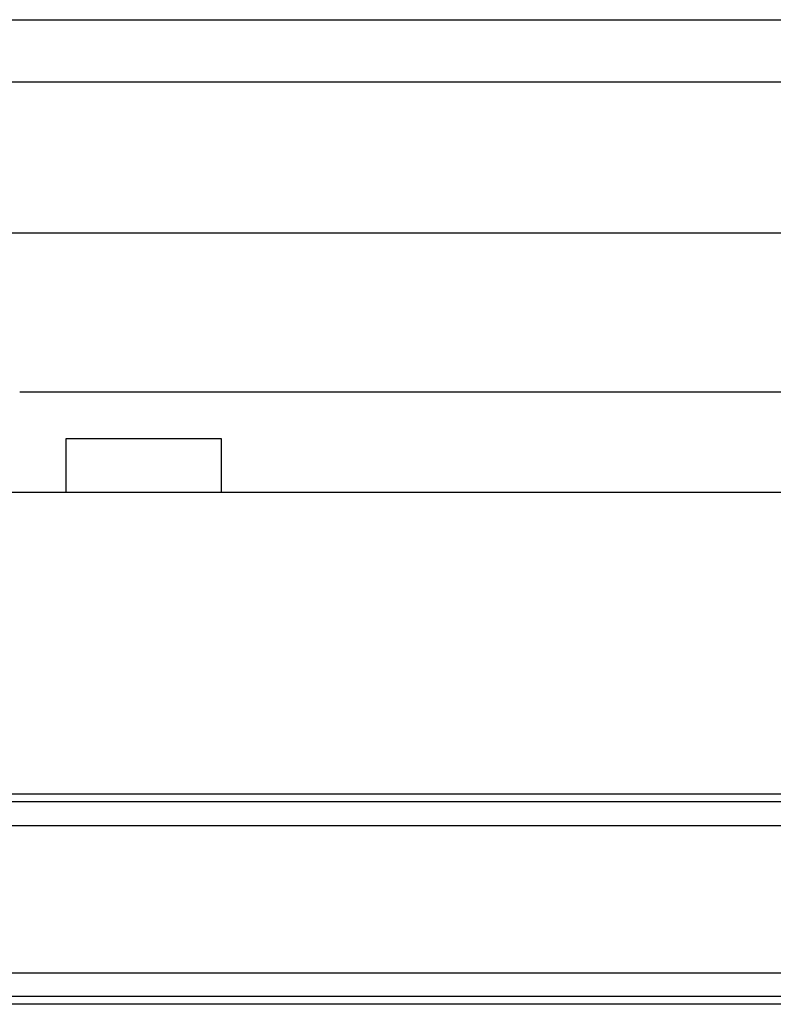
# Model space of a CAD drawing. Header units: millimetres. Extents: x 1805 to 4914, y -1594 to 860.
# Tile 174 of 256: x 2124 to 2173, y -563 to -499. Entities that reach past the tile are written whole.
import ezdxf
from ezdxf.lldxf.tags import DXFTag

# ---------------------------------------------------------------- set-up
doc = ezdxf.new("R2010")
doc.units = ezdxf.units.MM
doc.layers.get('0').update_dxf_attribs({"linetype": 'CONTINUOUS'})
tags = doc.linetypes.add('DASHED', pattern=[25.72, 12.86, -12.86]).pattern_tags.tags
tags[6:7] = [DXFTag(74, 4), DXFTag(75, 0), DXFTag(340, '0'), DXFTag(46, 0.0), DXFTag(50, 0.0), DXFTag(44, 0.0), DXFTag(45, 0.0)]
tags[4:5] = [DXFTag(74, 4), DXFTag(75, 0), DXFTag(340, '0'), DXFTag(46, 0.0), DXFTag(50, 0.0), DXFTag(44, 0.0), DXFTag(45, 0.0)]

msp = doc.modelspace()

# ---------------------------------------------------------------- linework, layer by layer
at = {"linetype": 'Continuous'}
for p, q in [((2107.777, -499.27), (2239.131, -499.27)), ((2107.777, -503.27), (2239.131, -503.27)), ((2239.131, -513.041), (2107.777, -513.041)), ((2124.283, -523.27), (2221.531, -523.27)), ((2127.277, -526.27), (2137.277, -526.27)), ((2127.277, -529.77), (2127.277, -526.27)), ((2137.277, -526.27), (2137.277, -529.77)), ((2239.131, -529.77), (2120.777, -529.77)), ((2660.777, -549.221), (2120.777, -549.221)), ((2660.777, -560.77), (2120.777, -560.77)), ((2660.777, -562.77), (2120.777, -562.77))]:
    msp.add_line(p, q, dxfattribs=at)
at = {"linetype": 'DASHED'}
for p, q in [((2660.777, -551.27), (2120.777, -551.27)), ((2660.777, -562.27), (2120.777, -562.27))]:
    msp.add_line(p, q, dxfattribs=at)
at = {"linetype": 'Continuous'}
msp.add_open_spline([(2660.777, -549.721), (2120.777, -549.721)], degree=1, dxfattribs=at)

doc.saveas('drawing.dxf')
